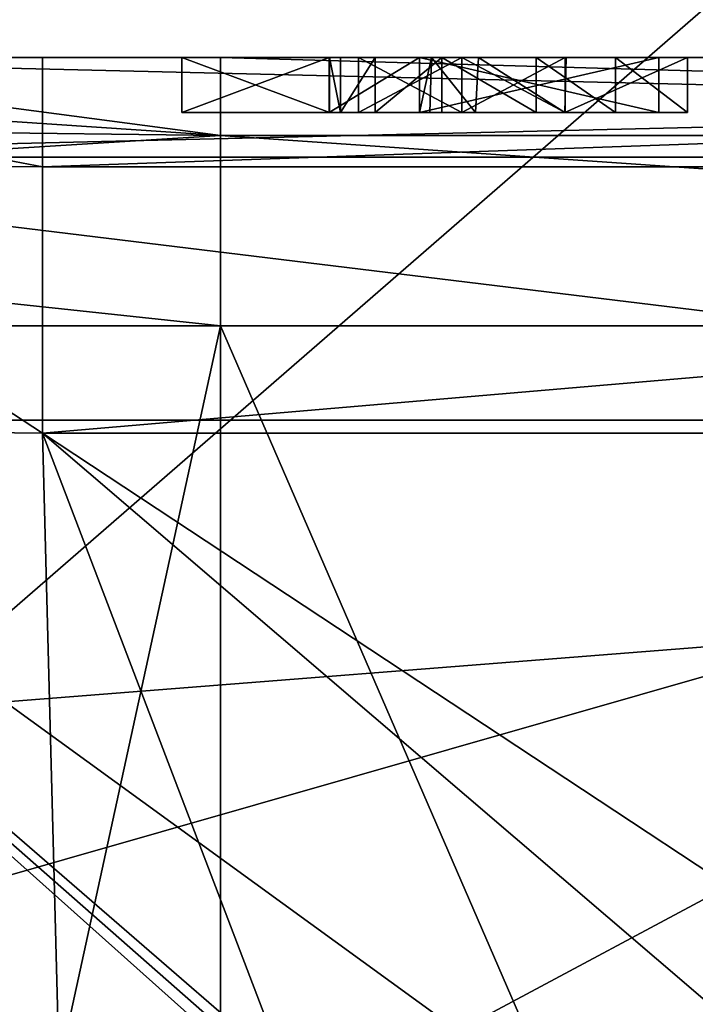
# Model space of a CAD drawing. Header units: millimetres. Extents: x -175 to 175, y 0 to 204.
# Tile 27 of 138: x -152.86 to -151.64, y 80.88 to 82.67. Entities that reach past the tile are written whole.
import ezdxf

# ---------------------------------------------------------------- set-up
doc = ezdxf.new("R2010")
doc.units = ezdxf.units.MM
doc.header["$LTSCALE"] = 65.185185
for name, color, linetype in [('1052', 7, 'CONTINUOUS'), ('1152', 7, 'CONTINUOUS'), ('1171', 7, 'CONTINUOUS'), ('1172', 7, 'CONTINUOUS'), ('1175', 7, 'CONTINUOUS'), ('1176', 7, 'CONTINUOUS'), ('1188', 7, 'CONTINUOUS'), ('1189', 7, 'CONTINUOUS'), ('1196', 7, 'CONTINUOUS'), ('857', 7, 'CONTINUOUS'), ('861', 7, 'CONTINUOUS'), ('862', 7, 'CONTINUOUS'), ('867', 7, 'CONTINUOUS'), ('869', 7, 'CONTINUOUS'), ('870', 7, 'CONTINUOUS'), ('875', 7, 'CONTINUOUS'), ('876', 7, 'CONTINUOUS'), ('900', 7, 'CONTINUOUS'), ('902', 7, 'CONTINUOUS'), ('903', 7, 'CONTINUOUS'), ('919', 7, 'CONTINUOUS'), ('920', 7, 'CONTINUOUS'), ('921', 7, 'CONTINUOUS'), ('922', 7, 'CONTINUOUS'), ('923', 7, 'CONTINUOUS'), ('924', 7, 'CONTINUOUS'), ('925', 7, 'CONTINUOUS'), ('926', 7, 'CONTINUOUS'), ('927', 7, 'CONTINUOUS'), ('928', 7, 'CONTINUOUS'), ('929', 7, 'CONTINUOUS'), ('930', 7, 'CONTINUOUS'), ('931', 7, 'CONTINUOUS'), ('932', 7, 'CONTINUOUS'), ('933', 7, 'CONTINUOUS'), ('934', 7, 'CONTINUOUS'), ('977', 7, 'CONTINUOUS'), ('978', 7, 'CONTINUOUS'), ('979', 7, 'CONTINUOUS'), ('980', 7, 'CONTINUOUS'), ('981', 7, 'CONTINUOUS'), ('982', 7, 'CONTINUOUS'), ('983', 7, 'CONTINUOUS')]:
    doc.layers.add(name, color=color, linetype=linetype)

msp = doc.modelspace()

# ---------------------------------------------------------------- linework, layer by layer
at = {"layer": '1052', "color": 7, "linetype": 'CONTINUOUS', "true_color": 0xe0f2ff}
for points in [[(-152.7068, 77.4831, 8.7064), (-152.8229, 81.9183, 8.8226), (-153.4356, 81.9257, 8.6132), (-152.7068, 77.4831, 8.7064)], [(-152.8154, 76.6019, 8.6746), (-152.7068, 77.4831, 8.7064), (-153.4356, 81.9257, 8.6132), (-152.8154, 76.6019, 8.6746)], [(-153.1379, 70.5633, 8.3158), (-152.8154, 76.6019, 8.6746), (-153.4356, 81.9257, 8.6132), (-153.1379, 70.5633, 8.3158)]]:
    msp.add_3dface(points, dxfattribs=at)
at = {"layer": '1152', "color": 7, "linetype": 'CONTINUOUS', "true_color": 0xe0f2ff}
for points in [[(-153.7019, 82.6, 16.3868), (-146.2981, 82.6, 16.3868), (-153.9131, 82.4192, 16.927), (-153.7019, 82.6, 16.3868)], [(-153.9131, 82.4192, 16.927), (-146.2981, 82.6, 16.3868), (-146.0869, 82.4192, 16.927), (-153.9131, 82.4192, 16.927)], [(-150, 81.942, 17.7395), (-158.8697, 81.942, 15.3628), (-153.9131, 82.4192, 16.927), (-150, 81.942, 17.7395)], [(-150, 81.942, 17.7395), (-153.9131, 82.4192, 16.927), (-146.0869, 82.4192, 16.927), (-150, 81.942, 17.7395)]]:
    msp.add_3dface(points, dxfattribs=at)
at = {"layer": '1171', "color": 7, "linetype": 'CONTINUOUS', "true_color": 0xe0f2ff}
for points in [[(-147.5, 82.6, -7.8275), (-147.5, 82.4582, -7.4786), (-152.5, 82.6, -7.8275), (-147.5, 82.6, -7.8275)], [(-152.5, 82.6, -7.8275), (-147.5, 82.4582, -7.4786), (-152.5, 82.4582, -7.4786), (-152.5, 82.6, -7.8275)], [(-147.5, 82.1131, -7.3277), (-152.5, 82.1131, -7.3277), (-152.5, 82.4582, -7.4786), (-147.5, 82.1131, -7.3277)], [(-147.5, 82.4582, -7.4786), (-147.5, 82.1131, -7.3277), (-152.5, 82.4582, -7.4786), (-147.5, 82.4582, -7.4786)]]:
    msp.add_3dface(points, dxfattribs=at)
at = {"layer": '1172', "color": 7, "linetype": 'CONTINUOUS', "true_color": 0xe0f2ff}
for points in [[(-154.4763, 82.4826, -7.1386), (-154.6054, 82.6, -7.4339), (-152.5, 82.4582, -7.4786), (-154.4763, 82.4826, -7.1386)], [(-152.5, 82.4582, -7.4786), (-154.6054, 82.6, -7.4339), (-153.571, 82.6, -7.7282), (-152.5, 82.4582, -7.4786)], [(-152.5, 82.6, -7.8275), (-152.5, 82.4582, -7.4786), (-153.571, 82.6, -7.7282), (-152.5, 82.6, -7.8275)], [(-154.5364, 82.3306, -6.9838), (-154.4763, 82.4826, -7.1386), (-152.5, 82.4582, -7.4786), (-154.5364, 82.3306, -6.9838)], [(-152.5, 82.1131, -7.3277), (-154.5364, 82.3306, -6.9838), (-152.5, 82.4582, -7.4786), (-152.5, 82.1131, -7.3277)], [(-152.5, 82.1131, -7.3277), (-153.63, 82.1131, -7.2065), (-154.5364, 82.3306, -6.9838), (-152.5, 82.1131, -7.3277)]]:
    msp.add_3dface(points, dxfattribs=at)
at = {"layer": '1175', "color": 7, "linetype": 'CONTINUOUS', "true_color": 0xe0f2ff}
for points in [[(-152.8229, 82.4014, 9.0339), (-152.8229, 82.6, 9.5223), (-153.8642, 82.6, 9.166), (-152.8229, 82.4014, 9.0339)], [(-153.5679, 82.4065, 8.7844), (-152.8229, 82.4014, 9.0339), (-153.8642, 82.6, 9.166), (-153.5679, 82.4065, 8.7844)], [(-153.4356, 81.9257, 8.6132), (-152.8229, 81.9183, 8.8226), (-153.5679, 82.4065, 8.7844), (-153.4356, 81.9257, 8.6132)], [(-152.8229, 81.9183, 8.8226), (-152.8229, 82.4014, 9.0339), (-153.5679, 82.4065, 8.7844), (-152.8229, 81.9183, 8.8226)]]:
    msp.add_3dface(points, dxfattribs=at)
at = {"layer": '1176', "color": 7, "linetype": 'CONTINUOUS', "true_color": 0xe0f2ff}
for points in [[(-152.8229, 82.6, 9.5223), (-152.8229, 82.4014, 9.0339), (-147.1771, 82.6, 9.5223), (-152.8229, 82.6, 9.5223)], [(-147.1771, 82.6, 9.5223), (-152.8229, 82.4014, 9.0339), (-147.1771, 82.4014, 9.0339), (-147.1771, 82.6, 9.5223)], [(-152.8229, 81.9183, 8.8226), (-147.1771, 81.9183, 8.8226), (-147.1771, 82.4014, 9.0339), (-152.8229, 81.9183, 8.8226)], [(-152.8229, 82.4014, 9.0339), (-152.8229, 81.9183, 8.8226), (-147.1771, 82.4014, 9.0339), (-152.8229, 82.4014, 9.0339)]]:
    msp.add_3dface(points, dxfattribs=at)
at = {"layer": '1188', "color": 7, "linetype": 'CONTINUOUS', "true_color": 0xe0f2ff}
for points in [[(-152.8229, 82.6, 9.5223), (-153.7019, 82.6, 16.3868), (-153.8642, 82.6, 9.166), (-152.8229, 82.6, 9.5223)], [(-152.5706, 82.6, 14.4951), (-152.3026, 82.6, 14.4951), (-153.7019, 82.6, 16.3868), (-152.5706, 82.6, 14.4951)], [(-152.3026, 82.6, 14.4951), (-152.3026, 82.6, 14.5755), (-153.7019, 82.6, 16.3868), (-152.3026, 82.6, 14.4951)], [(-152.5706, 82.6, 14.3561), (-152.5706, 82.6, 14.4951), (-153.7019, 82.6, 16.3868), (-152.5706, 82.6, 14.3561)], [(-152.5706, 82.6, 14.3561), (-153.7019, 82.6, 16.3868), (-152.8229, 82.6, 9.5223), (-152.5706, 82.6, 14.3561)], [(-151.7839, 82.6, 14.9577), (-151.6536, 82.6, 14.9358), (-153.7019, 82.6, 16.3868), (-151.7839, 82.6, 14.9577)], [(-151.6536, 82.6, 14.9358), (-151.4761, 82.6, 14.9278), (-153.7019, 82.6, 16.3868), (-151.6536, 82.6, 14.9358)], [(-151.9276, 82.6, 14.9637), (-151.7839, 82.6, 14.9577), (-153.7019, 82.6, 16.3868), (-151.9276, 82.6, 14.9637)], [(-152.0991, 82.6, 14.9316), (-151.9276, 82.6, 14.9637), (-153.7019, 82.6, 16.3868), (-152.0991, 82.6, 14.9316)], [(-152.3026, 82.6, 14.5755), (-152.2829, 82.6, 14.7364), (-153.7019, 82.6, 16.3868), (-152.3026, 82.6, 14.5755)], [(-152.2829, 82.6, 14.7364), (-152.22, 82.6, 14.8525), (-153.7019, 82.6, 16.3868), (-152.2829, 82.6, 14.7364)], [(-152.22, 82.6, 14.8525), (-152.0991, 82.6, 14.9316), (-153.7019, 82.6, 16.3868), (-152.22, 82.6, 14.8525)], [(-151.4761, 82.6, 14.9278), (-151.2886, 82.6, 14.9278), (-153.7019, 82.6, 16.3868), (-151.4761, 82.6, 14.9278)], [(-151.2886, 82.6, 14.9278), (-150.4381, 82.6, 14.5494), (-153.7019, 82.6, 16.3868), (-151.2886, 82.6, 14.9278)], [(-149.9107, 82.6, 14.496), (-149.7045, 82.6, 14.5492), (-153.7019, 82.6, 16.3868), (-149.9107, 82.6, 14.496)], [(-150.2501, 82.6, 14.5111), (-149.9107, 82.6, 14.496), (-153.7019, 82.6, 16.3868), (-150.2501, 82.6, 14.5111)], [(-149.7045, 82.6, 14.5492), (-149.3942, 82.6, 14.465), (-153.7019, 82.6, 16.3868), (-149.7045, 82.6, 14.5492)], [(-149.3942, 82.6, 14.465), (-149.0144, 82.6, 14.324), (-153.7019, 82.6, 16.3868), (-149.3942, 82.6, 14.465)], [(-150.4381, 82.6, 14.5494), (-150.2501, 82.6, 14.5111), (-153.7019, 82.6, 16.3868), (-150.4381, 82.6, 14.5494)], [(-149.0144, 82.6, 14.324), (-148.838, 82.6, 14.4762), (-153.7019, 82.6, 16.3868), (-149.0144, 82.6, 14.324)], [(-148.838, 82.6, 14.4762), (-148.5962, 82.6, 14.543), (-153.7019, 82.6, 16.3868), (-148.838, 82.6, 14.4762)], [(-148.5962, 82.6, 14.543), (-148.3261, 82.6, 14.5455), (-153.7019, 82.6, 16.3868), (-148.5962, 82.6, 14.543)], [(-148.3261, 82.6, 14.5455), (-148.1287, 82.6, 14.4835), (-153.7019, 82.6, 16.3868), (-148.3261, 82.6, 14.5455)], [(-148.1287, 82.6, 14.4835), (-147.6559, 82.6, 14.929), (-153.7019, 82.6, 16.3868), (-148.1287, 82.6, 14.4835)], [(-147.6559, 82.6, 14.929), (-147.4943, 82.6, 14.929), (-153.7019, 82.6, 16.3868), (-147.6559, 82.6, 14.929)], [(-147.4943, 82.6, 14.929), (-146.2981, 82.6, 16.3868), (-153.7019, 82.6, 16.3868), (-147.4943, 82.6, 14.929)], [(-152.25, 82.6, 11.2713), (-152.5706, 82.6, 14.3561), (-152.8229, 82.6, 9.5223), (-152.25, 82.6, 11.2713)], [(-152.0625, 82.6, 10.25), (-152.25, 82.6, 11.2713), (-152.8229, 82.6, 9.5223), (-152.0625, 82.6, 10.25)], [(-152.0625, 82.6, 10.25), (-152.8229, 82.6, 9.5223), (-147.1771, 82.6, 9.5223), (-152.0625, 82.6, 10.25)], [(-152.3033, 82.6, 14.3561), (-152.5706, 82.6, 14.3561), (-152.3033, 82.6, 13.4637), (-152.3033, 82.6, 14.3561)], [(-152.3033, 82.6, 13.4637), (-152.5706, 82.6, 14.3561), (-152.25, 82.6, 11.2713), (-152.3033, 82.6, 13.4637)], [(-152.1391, 82.6, 13.4637), (-152.3033, 82.6, 13.4637), (-152.25, 82.6, 11.5266), (-152.1391, 82.6, 13.4637)], [(-152.25, 82.6, 11.5266), (-152.3033, 82.6, 13.4637), (-152.25, 82.6, 11.2713), (-152.25, 82.6, 11.5266)], [(-152.0625, 82.6, 11.75), (-152.1391, 82.6, 13.4637), (-152.25, 82.6, 11.5266), (-152.0625, 82.6, 11.75)], [(-152.0625, 82.6, 11.4947), (-152.25, 82.6, 11.2713), (-152.0625, 82.6, 10.25), (-152.0625, 82.6, 11.4947)], [(-152.1391, 82.6, 14.3561), (-152.1391, 82.6, 13.4637), (-152.0625, 82.6, 11.75), (-152.1391, 82.6, 14.3561)], [(-151.7055, 82.6, 14.3561), (-152.1391, 82.6, 14.3561), (-151.875, 82.6, 11.75), (-151.7055, 82.6, 14.3561)], [(-151.875, 82.6, 11.75), (-152.1391, 82.6, 14.3561), (-152.0625, 82.6, 11.75), (-151.875, 82.6, 11.75)], [(-152.1391, 82.6, 14.4951), (-151.7055, 82.6, 14.4951), (-152.1391, 82.6, 14.5293), (-152.1391, 82.6, 14.4951)], [(-151.7055, 82.6, 14.4951), (-152.1391, 82.6, 14.5636), (-152.1391, 82.6, 14.5293), (-151.7055, 82.6, 14.4951)], [(-152.1391, 82.6, 14.5636), (-151.7055, 82.6, 14.4951), (-152.1176, 82.6, 14.7121), (-152.1391, 82.6, 14.5636)], [(-151.7055, 82.6, 14.4951), (-152.0324, 82.6, 14.7986), (-152.1176, 82.6, 14.7121), (-151.7055, 82.6, 14.4951)], [(-151.875, 82.6, 10.25), (-152.0625, 82.6, 10.25), (-147.1771, 82.6, 9.5223), (-151.875, 82.6, 10.25)], [(-151.7055, 82.6, 14.4951), (-151.8735, 82.6, 14.8251), (-152.0324, 82.6, 14.7986), (-151.7055, 82.6, 14.4951)], [(-151.7055, 82.6, 14.3561), (-151.875, 82.6, 11.75), (-151.625, 82.6, 10.633), (-151.7055, 82.6, 14.3561)], [(-151.875, 82.6, 11.75), (-151.875, 82.6, 10.25), (-151.625, 82.6, 10.633), (-151.875, 82.6, 11.75)], [(-151.625, 82.6, 10.633), (-151.875, 82.6, 10.25), (-151.5625, 82.6, 10.4734), (-151.625, 82.6, 10.633)], [(-151.5625, 82.6, 10.4734), (-151.875, 82.6, 10.25), (-151.4688, 82.6, 10.3777), (-151.5625, 82.6, 10.4734)], [(-151.4688, 82.6, 10.3777), (-151.875, 82.6, 10.25), (-151.3125, 82.6, 10.2819), (-151.4688, 82.6, 10.3777)], [(-151.3125, 82.6, 10.2819), (-151.875, 82.6, 10.25), (-151.1562, 82.6, 10.25), (-151.3125, 82.6, 10.2819)], [(-151.1562, 82.6, 10.25), (-151.875, 82.6, 10.25), (-147.1771, 82.6, 9.5223), (-151.1562, 82.6, 10.25)], [(-151.7055, 82.6, 14.4951), (-151.6536, 82.6, 14.7908), (-151.8735, 82.6, 14.8251), (-151.7055, 82.6, 14.4951)], [(-151.7055, 82.6, 14.4951), (-151.7055, 82.6, 14.3561), (-151.625, 82.6, 10.633), (-151.7055, 82.6, 14.4951)], [(-151.6536, 82.6, 14.7908), (-151.7055, 82.6, 14.4951), (-151.625, 82.6, 10.633), (-151.6536, 82.6, 14.7908)], [(-151.6536, 82.6, 14.9358), (-151.6536, 82.6, 14.7908), (-151.625, 82.6, 10.633), (-151.6536, 82.6, 14.9358)], [(-151.4761, 82.6, 14.9278), (-151.6536, 82.6, 14.9358), (-151.4761, 82.6, 14.7403), (-151.4761, 82.6, 14.9278)], [(-151.4761, 82.6, 14.7403), (-151.6536, 82.6, 14.9358), (-151.5313, 82.6, 11.5266), (-151.4761, 82.6, 14.7403)], [(-151.625, 82.6, 10.7287), (-151.6536, 82.6, 14.9358), (-151.625, 82.6, 10.633), (-151.625, 82.6, 10.7287)], [(-151.6536, 82.6, 14.9358), (-151.625, 82.6, 10.7287), (-151.5938, 82.6, 11.2713), (-151.6536, 82.6, 14.9358)], [(-151.5313, 82.6, 11.5266), (-151.6536, 82.6, 14.9358), (-151.5938, 82.6, 11.367), (-151.5313, 82.6, 11.5266)], [(-151.5938, 82.6, 11.367), (-151.6536, 82.6, 14.9358), (-151.5938, 82.6, 11.2713), (-151.5938, 82.6, 11.367)]]:
    msp.add_3dface(points, dxfattribs=at)
at = {"layer": '1189', "color": 7, "linetype": 'CONTINUOUS', "true_color": 0xe0f2ff}
for points in [[(-153.7019, 82.6, -16.3868), (-146.2981, 82.6, -16.3868), (-153.571, 82.6, -7.7282), (-153.7019, 82.6, -16.3868)], [(-146.2981, 82.6, -16.3868), (-152.5, 82.6, -7.8275), (-153.571, 82.6, -7.7282), (-146.2981, 82.6, -16.3868)], [(-146.2981, 82.6, -16.3868), (-147.5, 82.6, -7.8275), (-152.5, 82.6, -7.8275), (-146.2981, 82.6, -16.3868)]]:
    msp.add_3dface(points, dxfattribs=at)
at = {"layer": '1196', "color": 7, "linetype": 'CONTINUOUS', "true_color": 0xe0f2ff}
for points in [[(-151.875, 82.5, 11.75), (-152.0625, 82.5, 11.75), (-152.25, 82.5, 11.5266), (-151.875, 82.5, 11.75)], [(-151.875, 82.5, 11.75), (-152.25, 82.5, 11.5266), (-152.0625, 82.5, 11.4947), (-151.875, 82.5, 11.75)], [(-152.25, 82.5, 11.5266), (-152.25, 82.5, 11.2713), (-152.0625, 82.5, 11.4947), (-152.25, 82.5, 11.5266)], [(-151.875, 82.5, 10.25), (-151.875, 82.5, 11.75), (-152.0625, 82.5, 10.25), (-151.875, 82.5, 10.25)], [(-151.875, 82.5, 11.75), (-152.0625, 82.5, 11.4947), (-152.0625, 82.5, 10.25), (-151.875, 82.5, 11.75)]]:
    msp.add_3dface(points, dxfattribs=at)
at = {"layer": '857', "color": 7, "linetype": 'CONTINUOUS', "true_color": 0xe0f2ff}
for points in [[(-152.5, 70.5738, -7.0255), (-152.5, 82.1131, -7.3277), (-147.5, 70.5738, -7.0255), (-152.5, 70.5738, -7.0255)], [(-147.5, 70.5738, -7.0255), (-152.5, 82.1131, -7.3277), (-147.5, 82.1131, -7.3277), (-147.5, 70.5738, -7.0255)]]:
    msp.add_3dface(points, dxfattribs=at)
at = {"layer": '861', "color": 7, "linetype": 'CONTINUOUS', "true_color": 0xe0f2ff}
for points in [[(-152.5, 82.1131, -7.3277), (-152.5, 70.5738, -7.0255), (-155.0128, 70.5738, -6.3522), (-152.5, 82.1131, -7.3277)], [(-152.5, 82.1131, -7.3277), (-155.0128, 70.5738, -6.3522), (-153.63, 82.1131, -7.2065), (-152.5, 82.1131, -7.3277)]]:
    msp.add_3dface(points, dxfattribs=at)
at = {"layer": '862', "color": 7, "linetype": 'CONTINUOUS', "true_color": 0xe0f2ff}
for points in [[(-148.3127, 78.9406, 8.7446), (-147.1771, 81.9183, 8.8226), (-152.8229, 81.9183, 8.8226), (-148.3127, 78.9406, 8.7446)], [(-150, 79.5, 8.7592), (-148.3127, 78.9406, 8.7446), (-152.8229, 81.9183, 8.8226), (-150, 79.5, 8.7592)], [(-151.6873, 78.9406, 8.7446), (-150, 79.5, 8.7592), (-152.8229, 81.9183, 8.8226), (-151.6873, 78.9406, 8.7446)], [(-152.7068, 77.4831, 8.7064), (-151.6873, 78.9406, 8.7446), (-152.8229, 81.9183, 8.8226), (-152.7068, 77.4831, 8.7064)]]:
    msp.add_3dface(points, dxfattribs=at)
at = {"layer": '867', "color": 7, "linetype": 'CONTINUOUS', "true_color": 0xe0f2ff}
for points in [[(-155.1764, 84.1, -19.3185), (-150, 84.1, -20), (-155.1764, 79.6, -19.3185), (-155.1764, 84.1, -19.3185)], [(-155.1764, 79.6, -19.3185), (-150, 84.1, -20), (-150, 79.6, -20), (-155.1764, 79.6, -19.3185)]]:
    msp.add_3dface(points, dxfattribs=at)
at = {"layer": '869', "color": 7, "linetype": 'CONTINUOUS', "true_color": 0xe0f2ff}
for points in [[(-154.8281, 79.429, -18.0185), (-150, 79.429, -18.6542), (-158.8697, 81.942, -15.3628), (-154.8281, 79.429, -18.0185)], [(-158.8697, 81.942, -15.3628), (-150, 79.429, -18.6542), (-150, 81.942, -17.7395), (-158.8697, 81.942, -15.3628)]]:
    msp.add_3dface(points, dxfattribs=at)
at = {"layer": '870', "color": 7, "linetype": 'CONTINUOUS', "true_color": 0xe0f2ff}
for points in [[(-158.8697, 81.942, 15.3628), (-150, 81.942, 17.7395), (-157.8287, 79.7002, 16.8231), (-158.8697, 81.942, 15.3628)], [(-157.8287, 79.7002, 16.8231), (-150, 81.942, 17.7395), (-154.0126, 79.7944, 18.0813), (-157.8287, 79.7002, 16.8231)], [(-154.0126, 79.7944, 18.0813), (-150, 81.942, 17.7395), (-149.9996, 79.8296, 18.5084), (-154.0126, 79.7944, 18.0813)]]:
    msp.add_3dface(points, dxfattribs=at)
at = {"layer": '875', "color": 7, "linetype": 'CONTINUOUS', "true_color": 0xe0f2ff}
for points in [[(-130.5, 83.1889, 40.26), (-169.5, 83.1889, 40.26), (-169.5, 80.1266, 24.8648), (-130.5, 83.1889, 40.26)], [(-130.5, 83.1889, 40.26), (-169.5, 80.1266, 24.8648), (-130.5, 80.1266, 24.8648), (-130.5, 83.1889, 40.26)]]:
    msp.add_3dface(points, dxfattribs=at)
at = {"layer": '876', "color": 7, "linetype": 'CONTINUOUS', "true_color": 0xe0f2ff}
for points in [[(-153.9131, 82.4192, -16.927), (-146.0869, 82.4192, -16.927), (-153.7019, 82.6, -16.3868), (-153.9131, 82.4192, -16.927)], [(-153.7019, 82.6, -16.3868), (-146.0869, 82.4192, -16.927), (-146.2981, 82.6, -16.3868), (-153.7019, 82.6, -16.3868)], [(-158.8697, 81.942, -15.3628), (-150, 81.942, -17.7395), (-153.9131, 82.4192, -16.927), (-158.8697, 81.942, -15.3628)], [(-153.9131, 82.4192, -16.927), (-150, 81.942, -17.7395), (-146.0869, 82.4192, -16.927), (-153.9131, 82.4192, -16.927)]]:
    msp.add_3dface(points, dxfattribs=at)
at = {"layer": '900', "color": 7, "linetype": 'CONTINUOUS', "true_color": 0xe0f2ff}
for points in [[(-154.5, 82.6, 4.5), (-145.5, 82.6, 4.5), (-148.8735, 78.5115, 4.5), (-154.5, 82.6, 4.5)], [(-154.5, 70.1, 4.5), (-154.5, 82.6, 4.5), (-152.1342, 76.1183, 4.5), (-154.5, 70.1, 4.5)], [(-152.1342, 76.1183, 4.5), (-154.5, 82.6, 4.5), (-152.0504, 77.0538, 4.5), (-152.1342, 76.1183, 4.5)], [(-152.0504, 77.0538, 4.5), (-154.5, 82.6, 4.5), (-151.3662, 78.1949, 4.5), (-152.0504, 77.0538, 4.5)], [(-151.3662, 78.1949, 4.5), (-154.5, 82.6, 4.5), (-150.1336, 78.6957, 4.5), (-151.3662, 78.1949, 4.5)], [(-150.1336, 78.6957, 4.5), (-154.5, 82.6, 4.5), (-150.0675, 78.7, 4.5), (-150.1336, 78.6957, 4.5)], [(-150.0675, 78.7, 4.5), (-154.5, 82.6, 4.5), (-150.0013, 78.7008, 4.5), (-150.0675, 78.7, 4.5)], [(-150.0013, 78.7008, 4.5), (-154.5, 82.6, 4.5), (-148.8735, 78.5115, 4.5), (-150.0013, 78.7008, 4.5)]]:
    msp.add_3dface(points, dxfattribs=at)
at = {"layer": '902', "color": 7, "linetype": 'CONTINUOUS', "true_color": 0xe0f2ff}
for points in [[(-145.5, 70.1, -4.5), (-145.5, 82.6, -4.5), (-154.5, 70.1, -4.5), (-145.5, 70.1, -4.5)], [(-145.5, 82.6, -4.5), (-154.5, 82.6, -4.5), (-154.5, 70.1, -4.5), (-145.5, 82.6, -4.5)]]:
    msp.add_3dface(points, dxfattribs=at)
at = {"layer": '903', "color": 7, "linetype": 'CONTINUOUS', "true_color": 0xe0f2ff}
for points in [[(-145.5, 82.6, -4.5), (-145.5, 82.6, 4.5), (-154.5, 82.6, -4.5), (-145.5, 82.6, -4.5)], [(-145.5, 82.6, 4.5), (-154.5, 82.6, 4.5), (-154.5, 82.6, -4.5), (-145.5, 82.6, 4.5)]]:
    msp.add_3dface(points, dxfattribs=at)
at = {"layer": '919', "color": 7, "linetype": 'CONTINUOUS', "true_color": 0xe0f2ff}
for points in [[(-152.1391, 82.5, 14.4951), (-152.3026, 82.5, 14.4951), (-152.5706, 82.5, 14.3561), (-152.1391, 82.5, 14.4951)], [(-152.5706, 82.5, 14.3561), (-152.3026, 82.5, 14.4951), (-152.5706, 82.5, 14.4951), (-152.5706, 82.5, 14.3561)], [(-151.7055, 82.5, 14.4951), (-152.1391, 82.5, 14.4951), (-152.5706, 82.5, 14.3561), (-151.7055, 82.5, 14.4951)], [(-152.3033, 82.5, 14.3561), (-151.7055, 82.5, 14.4951), (-152.5706, 82.5, 14.3561), (-152.3033, 82.5, 14.3561)], [(-152.1391, 82.5, 14.3561), (-151.7055, 82.5, 14.4951), (-152.3033, 82.5, 14.3561), (-152.1391, 82.5, 14.3561)], [(-152.1391, 82.5, 13.4637), (-152.1391, 82.5, 14.3561), (-152.3033, 82.5, 13.4637), (-152.1391, 82.5, 13.4637)], [(-152.3033, 82.5, 13.4637), (-152.1391, 82.5, 14.3561), (-152.3033, 82.5, 14.3561), (-152.3033, 82.5, 13.4637)], [(-152.3026, 82.5, 14.5755), (-152.3026, 82.5, 14.4951), (-152.1391, 82.5, 14.5636), (-152.3026, 82.5, 14.5755)], [(-152.1391, 82.5, 14.5636), (-152.3026, 82.5, 14.4951), (-152.1391, 82.5, 14.5293), (-152.1391, 82.5, 14.5636)], [(-152.1391, 82.5, 14.5293), (-152.3026, 82.5, 14.4951), (-152.1391, 82.5, 14.4951), (-152.1391, 82.5, 14.5293)], [(-152.2827, 82.5, 14.7368), (-152.3026, 82.5, 14.5755), (-152.1204, 82.5, 14.7051), (-152.2827, 82.5, 14.7368)], [(-152.1204, 82.5, 14.7051), (-152.3026, 82.5, 14.5755), (-152.1391, 82.5, 14.5636), (-152.1204, 82.5, 14.7051)], [(-152.2197, 82.5, 14.8528), (-152.2827, 82.5, 14.7368), (-152.038, 82.5, 14.7959), (-152.2197, 82.5, 14.8528)], [(-152.038, 82.5, 14.7959), (-152.2827, 82.5, 14.7368), (-152.1204, 82.5, 14.7051), (-152.038, 82.5, 14.7959)], [(-152.0989, 82.5, 14.9316), (-152.2197, 82.5, 14.8528), (-151.6536, 82.5, 14.9358), (-152.0989, 82.5, 14.9316)], [(-151.6536, 82.5, 14.9358), (-152.2197, 82.5, 14.8528), (-151.876, 82.5, 14.8251), (-151.6536, 82.5, 14.9358)], [(-151.876, 82.5, 14.8251), (-152.2197, 82.5, 14.8528), (-152.038, 82.5, 14.7959), (-151.876, 82.5, 14.8251)], [(-151.7055, 82.5, 14.3561), (-151.7055, 82.5, 14.4951), (-152.1391, 82.5, 14.3561), (-151.7055, 82.5, 14.3561)], [(-151.9276, 82.5, 14.9637), (-152.0989, 82.5, 14.9316), (-151.7842, 82.5, 14.9577), (-151.9276, 82.5, 14.9637)], [(-151.7842, 82.5, 14.9577), (-152.0989, 82.5, 14.9316), (-151.6536, 82.5, 14.9358), (-151.7842, 82.5, 14.9577)], [(-151.6536, 82.5, 14.7908), (-151.6536, 82.5, 14.9358), (-151.876, 82.5, 14.8251), (-151.6536, 82.5, 14.7908)]]:
    msp.add_3dface(points, dxfattribs=at)
at = {"layer": '920', "color": 7, "linetype": 'CONTINUOUS', "true_color": 0xe0f2ff}
for points in [[(-152.5706, 82.5, 14.4951), (-152.3026, 82.5, 14.4951), (-152.5706, 82.6, 14.4951), (-152.5706, 82.5, 14.4951)], [(-152.3026, 82.5, 14.4951), (-152.3026, 82.6, 14.4951), (-152.5706, 82.6, 14.4951), (-152.3026, 82.5, 14.4951)]]:
    msp.add_3dface(points, dxfattribs=at)
at = {"layer": '921', "color": 7, "linetype": 'CONTINUOUS', "true_color": 0xe0f2ff}
for points in [[(-152.5706, 82.5, 14.3561), (-152.5706, 82.5, 14.4951), (-152.5706, 82.6, 14.3561), (-152.5706, 82.5, 14.3561)], [(-152.5706, 82.5, 14.4951), (-152.5706, 82.6, 14.4951), (-152.5706, 82.6, 14.3561), (-152.5706, 82.5, 14.4951)]]:
    msp.add_3dface(points, dxfattribs=at)
at = {"layer": '922', "color": 7, "linetype": 'CONTINUOUS', "true_color": 0xe0f2ff}
for points in [[(-152.3033, 82.5, 14.3561), (-152.5706, 82.5, 14.3561), (-152.3033, 82.6, 14.3561), (-152.3033, 82.5, 14.3561)], [(-152.5706, 82.5, 14.3561), (-152.5706, 82.6, 14.3561), (-152.3033, 82.6, 14.3561), (-152.5706, 82.5, 14.3561)]]:
    msp.add_3dface(points, dxfattribs=at)
at = {"layer": '923', "color": 7, "linetype": 'CONTINUOUS', "true_color": 0xe0f2ff}
for points in [[(-152.3033, 82.5, 13.4637), (-152.3033, 82.5, 14.3561), (-152.3033, 82.6, 13.4637), (-152.3033, 82.5, 13.4637)], [(-152.3033, 82.5, 14.3561), (-152.3033, 82.6, 14.3561), (-152.3033, 82.6, 13.4637), (-152.3033, 82.5, 14.3561)]]:
    msp.add_3dface(points, dxfattribs=at)
at = {"layer": '924', "color": 7, "linetype": 'CONTINUOUS', "true_color": 0xe0f2ff}
for points in [[(-152.1391, 82.5, 13.4637), (-152.3033, 82.5, 13.4637), (-152.1391, 82.6, 13.4637), (-152.1391, 82.5, 13.4637)], [(-152.3033, 82.5, 13.4637), (-152.3033, 82.6, 13.4637), (-152.1391, 82.6, 13.4637), (-152.3033, 82.5, 13.4637)]]:
    msp.add_3dface(points, dxfattribs=at)
at = {"layer": '925', "color": 7, "linetype": 'CONTINUOUS', "true_color": 0xe0f2ff}
for points in [[(-152.1391, 82.5, 14.3561), (-152.1391, 82.5, 13.4637), (-152.1391, 82.6, 14.3561), (-152.1391, 82.5, 14.3561)], [(-152.1391, 82.5, 13.4637), (-152.1391, 82.6, 13.4637), (-152.1391, 82.6, 14.3561), (-152.1391, 82.5, 13.4637)]]:
    msp.add_3dface(points, dxfattribs=at)
at = {"layer": '926', "color": 7, "linetype": 'CONTINUOUS', "true_color": 0xe0f2ff}
for points in [[(-151.7055, 82.5, 14.3561), (-152.1391, 82.5, 14.3561), (-151.7055, 82.6, 14.3561), (-151.7055, 82.5, 14.3561)], [(-152.1391, 82.5, 14.3561), (-152.1391, 82.6, 14.3561), (-151.7055, 82.6, 14.3561), (-152.1391, 82.5, 14.3561)]]:
    msp.add_3dface(points, dxfattribs=at)
at = {"layer": '927', "color": 7, "linetype": 'CONTINUOUS', "true_color": 0xe0f2ff}
for points in [[(-151.7055, 82.5, 14.4951), (-151.7055, 82.5, 14.3561), (-151.7055, 82.6, 14.4951), (-151.7055, 82.5, 14.4951)], [(-151.7055, 82.5, 14.3561), (-151.7055, 82.6, 14.3561), (-151.7055, 82.6, 14.4951), (-151.7055, 82.5, 14.3561)]]:
    msp.add_3dface(points, dxfattribs=at)
at = {"layer": '928', "color": 7, "linetype": 'CONTINUOUS', "true_color": 0xe0f2ff}
for points in [[(-152.1391, 82.5, 14.4951), (-151.7055, 82.5, 14.4951), (-152.1391, 82.6, 14.4951), (-152.1391, 82.5, 14.4951)], [(-151.7055, 82.5, 14.4951), (-151.7055, 82.6, 14.4951), (-152.1391, 82.6, 14.4951), (-151.7055, 82.5, 14.4951)]]:
    msp.add_3dface(points, dxfattribs=at)
at = {"layer": '929', "color": 7, "linetype": 'CONTINUOUS', "true_color": 0xe0f2ff}
for points in [[(-152.1391, 82.5, 14.5636), (-152.1391, 82.5, 14.5293), (-152.1391, 82.6, 14.5636), (-152.1391, 82.5, 14.5636)], [(-152.1391, 82.5, 14.5293), (-152.1391, 82.5, 14.4951), (-152.1391, 82.6, 14.5293), (-152.1391, 82.5, 14.5293)], [(-152.1391, 82.6, 14.5636), (-152.1391, 82.5, 14.5293), (-152.1391, 82.6, 14.5293), (-152.1391, 82.6, 14.5636)], [(-152.1391, 82.5, 14.4951), (-152.1391, 82.6, 14.4951), (-152.1391, 82.6, 14.5293), (-152.1391, 82.5, 14.4951)]]:
    msp.add_3dface(points, dxfattribs=at)
at = {"layer": '930', "color": 7, "linetype": 'CONTINUOUS', "true_color": 0xe0f2ff}
for points in [[(-152.1204, 82.5, 14.7051), (-152.1391, 82.5, 14.5636), (-152.1176, 82.6, 14.7121), (-152.1204, 82.5, 14.7051)], [(-152.1391, 82.5, 14.5636), (-152.1391, 82.6, 14.5636), (-152.1176, 82.6, 14.7121), (-152.1391, 82.5, 14.5636)], [(-152.038, 82.5, 14.7959), (-152.1204, 82.5, 14.7051), (-152.1176, 82.6, 14.7121), (-152.038, 82.5, 14.7959)], [(-152.0324, 82.6, 14.7986), (-152.038, 82.5, 14.7959), (-152.1176, 82.6, 14.7121), (-152.0324, 82.6, 14.7986)], [(-151.876, 82.5, 14.8251), (-152.038, 82.5, 14.7959), (-152.0324, 82.6, 14.7986), (-151.876, 82.5, 14.8251)], [(-151.8735, 82.6, 14.8251), (-151.876, 82.5, 14.8251), (-152.0324, 82.6, 14.7986), (-151.8735, 82.6, 14.8251)], [(-151.6536, 82.5, 14.7908), (-151.876, 82.5, 14.8251), (-151.6536, 82.6, 14.7908), (-151.6536, 82.5, 14.7908)], [(-151.6536, 82.6, 14.7908), (-151.876, 82.5, 14.8251), (-151.8735, 82.6, 14.8251), (-151.6536, 82.6, 14.7908)]]:
    msp.add_3dface(points, dxfattribs=at)
at = {"layer": '931', "color": 7, "linetype": 'CONTINUOUS', "true_color": 0xe0f2ff}
for points in [[(-151.6536, 82.5, 14.9358), (-151.6536, 82.5, 14.7908), (-151.6536, 82.6, 14.9358), (-151.6536, 82.5, 14.9358)], [(-151.6536, 82.5, 14.7908), (-151.6536, 82.6, 14.7908), (-151.6536, 82.6, 14.9358), (-151.6536, 82.5, 14.7908)]]:
    msp.add_3dface(points, dxfattribs=at)
at = {"layer": '932', "color": 7, "linetype": 'CONTINUOUS', "true_color": 0xe0f2ff}
for points in [[(-151.9276, 82.5, 14.9637), (-151.7842, 82.5, 14.9577), (-151.9276, 82.6, 14.9637), (-151.9276, 82.5, 14.9637)], [(-151.9276, 82.6, 14.9637), (-151.7842, 82.5, 14.9577), (-151.7839, 82.6, 14.9577), (-151.9276, 82.6, 14.9637)], [(-151.7842, 82.5, 14.9577), (-151.6536, 82.5, 14.9358), (-151.7839, 82.6, 14.9577), (-151.7842, 82.5, 14.9577)], [(-151.6536, 82.5, 14.9358), (-151.6536, 82.6, 14.9358), (-151.7839, 82.6, 14.9577), (-151.6536, 82.5, 14.9358)]]:
    msp.add_3dface(points, dxfattribs=at)
at = {"layer": '933', "color": 7, "linetype": 'CONTINUOUS', "true_color": 0xe0f2ff}
for points in [[(-152.3026, 82.5, 14.5755), (-152.2827, 82.5, 14.7368), (-152.3026, 82.6, 14.5755), (-152.3026, 82.5, 14.5755)], [(-152.3026, 82.6, 14.5755), (-152.2827, 82.5, 14.7368), (-152.2829, 82.6, 14.7364), (-152.3026, 82.6, 14.5755)], [(-152.2829, 82.6, 14.7364), (-152.2827, 82.5, 14.7368), (-152.22, 82.6, 14.8525), (-152.2829, 82.6, 14.7364)], [(-152.2827, 82.5, 14.7368), (-152.2197, 82.5, 14.8528), (-152.22, 82.6, 14.8525), (-152.2827, 82.5, 14.7368)], [(-152.22, 82.6, 14.8525), (-152.2197, 82.5, 14.8528), (-152.0991, 82.6, 14.9316), (-152.22, 82.6, 14.8525)], [(-152.2197, 82.5, 14.8528), (-152.0989, 82.5, 14.9316), (-152.0991, 82.6, 14.9316), (-152.2197, 82.5, 14.8528)], [(-152.0989, 82.5, 14.9316), (-151.9276, 82.5, 14.9637), (-152.0991, 82.6, 14.9316), (-152.0989, 82.5, 14.9316)], [(-151.9276, 82.5, 14.9637), (-151.9276, 82.6, 14.9637), (-152.0991, 82.6, 14.9316), (-151.9276, 82.5, 14.9637)]]:
    msp.add_3dface(points, dxfattribs=at)
at = {"layer": '934', "color": 7, "linetype": 'CONTINUOUS', "true_color": 0xe0f2ff}
for points in [[(-152.3026, 82.5, 14.4951), (-152.3026, 82.5, 14.5755), (-152.3026, 82.6, 14.4951), (-152.3026, 82.5, 14.4951)], [(-152.3026, 82.6, 14.4951), (-152.3026, 82.5, 14.5755), (-152.3026, 82.6, 14.5755), (-152.3026, 82.6, 14.4951)]]:
    msp.add_3dface(points, dxfattribs=at)
at = {"layer": '977', "color": 7, "linetype": 'CONTINUOUS', "true_color": 0xe0f2ff}
for points in [[(-151.875, 82.5, 10.25), (-151.875, 82.6, 10.25), (-151.875, 82.6, 11.75), (-151.875, 82.5, 10.25)], [(-151.875, 82.5, 11.75), (-151.875, 82.5, 10.25), (-151.875, 82.6, 11.75), (-151.875, 82.5, 11.75)]]:
    msp.add_3dface(points, dxfattribs=at)
at = {"layer": '978', "color": 7, "linetype": 'CONTINUOUS', "true_color": 0xe0f2ff}
for points in [[(-151.875, 82.5, 11.75), (-151.875, 82.6, 11.75), (-152.0625, 82.6, 11.75), (-151.875, 82.5, 11.75)], [(-152.0625, 82.5, 11.75), (-151.875, 82.5, 11.75), (-152.0625, 82.6, 11.75), (-152.0625, 82.5, 11.75)]]:
    msp.add_3dface(points, dxfattribs=at)
at = {"layer": '979', "color": 7, "linetype": 'CONTINUOUS', "true_color": 0xe0f2ff}
for points in [[(-152.0625, 82.5, 11.75), (-152.0625, 82.6, 11.75), (-152.25, 82.6, 11.5266), (-152.0625, 82.5, 11.75)], [(-152.25, 82.5, 11.5266), (-152.0625, 82.5, 11.75), (-152.25, 82.6, 11.5266), (-152.25, 82.5, 11.5266)]]:
    msp.add_3dface(points, dxfattribs=at)
at = {"layer": '980', "color": 7, "linetype": 'CONTINUOUS', "true_color": 0xe0f2ff}
for points in [[(-152.25, 82.5, 11.5266), (-152.25, 82.6, 11.5266), (-152.25, 82.6, 11.2713), (-152.25, 82.5, 11.5266)], [(-152.25, 82.5, 11.2713), (-152.25, 82.5, 11.5266), (-152.25, 82.6, 11.2713), (-152.25, 82.5, 11.2713)]]:
    msp.add_3dface(points, dxfattribs=at)
at = {"layer": '981', "color": 7, "linetype": 'CONTINUOUS', "true_color": 0xe0f2ff}
for points in [[(-152.25, 82.5, 11.2713), (-152.25, 82.6, 11.2713), (-152.0625, 82.6, 11.4947), (-152.25, 82.5, 11.2713)], [(-152.0625, 82.5, 11.4947), (-152.25, 82.5, 11.2713), (-152.0625, 82.6, 11.4947), (-152.0625, 82.5, 11.4947)]]:
    msp.add_3dface(points, dxfattribs=at)
at = {"layer": '982', "color": 7, "linetype": 'CONTINUOUS', "true_color": 0xe0f2ff}
for points in [[(-152.0625, 82.5, 11.4947), (-152.0625, 82.6, 11.4947), (-152.0625, 82.6, 10.25), (-152.0625, 82.5, 11.4947)], [(-152.0625, 82.5, 10.25), (-152.0625, 82.5, 11.4947), (-152.0625, 82.6, 10.25), (-152.0625, 82.5, 10.25)]]:
    msp.add_3dface(points, dxfattribs=at)
at = {"layer": '983', "color": 7, "linetype": 'CONTINUOUS', "true_color": 0xe0f2ff}
for points in [[(-151.875, 82.6, 10.25), (-151.875, 82.5, 10.25), (-152.0625, 82.5, 10.25), (-151.875, 82.6, 10.25)], [(-151.875, 82.6, 10.25), (-152.0625, 82.5, 10.25), (-152.0625, 82.6, 10.25), (-151.875, 82.6, 10.25)]]:
    msp.add_3dface(points, dxfattribs=at)

doc.saveas('drawing.dxf')
